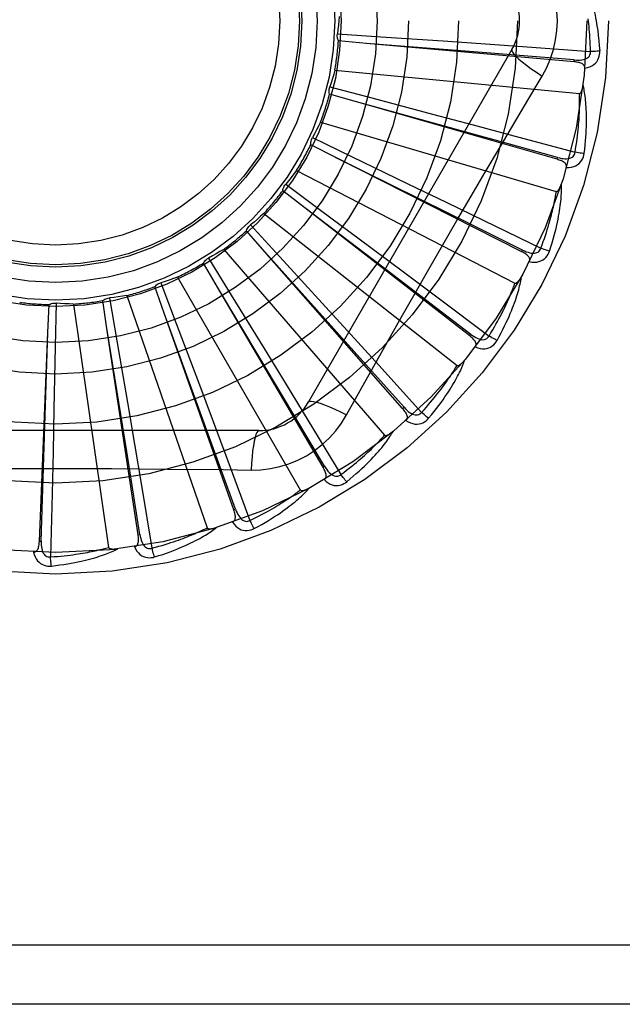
# Model space of a CAD drawing. Header units: inches. Extents: x 0 to 193, y 0 to 125.
# Tile 134 of 256: x 31.758 to 32.064, y 69.041 to 69.541. Entities that reach past the tile are written whole.
import ezdxf

# ---------------------------------------------------------------- set-up
doc = ezdxf.new("R2010")
doc.units = ezdxf.units.IN
doc.header["$LTSCALE"] = 10.6359875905
doc.header["$MEASUREMENT"] = 0
doc.linetypes.add('HIDDEN', pattern=[0.2, 0.1, -0.1])
doc.layers.add('LEFTHAND_DOOR_ASSEMBLY', color=7, linetype='CONTINUOUS')

msp = doc.modelspace()

# ---------------------------------------------------------------- linework, layer by layer
at = {"layer": 'LEFTHAND_DOOR_ASSEMBLY', "color": 8, "linetype": 'HIDDEN'}
for p, q in [((31.9194572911, 69.5340914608), (31.9414997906, 69.5326172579)), ((31.9414997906, 69.5326172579), (31.9732921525, 69.5304414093)), ((32.0082623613, 69.5260670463), (31.9048204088, 69.3469003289)), ((31.9342117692, 69.5291772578), (31.9200097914, 69.5304547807)), ((32.0398910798, 69.5198226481), (31.9342117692, 69.5291772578)), ((31.9732921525, 69.5304414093), (31.9947664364, 69.5289394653)), ((31.9947664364, 69.5289394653), (32.016001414, 69.52742343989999)), ((32.016001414, 69.52742343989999), (32.0482121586, 69.52507651)), ((32.0398912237, 69.5198226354), (32.0399755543, 69.5207785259)), ((31.918179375, 69.5156032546), (32.0425823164, 69.503724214)), ((31.9156257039, 69.5070831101), (31.9369908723, 69.5014639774)), ((31.9291835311, 69.4994654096), (31.9154799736, 69.5034075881)), ((31.9369908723, 69.5014639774), (31.9677969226, 69.4933107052)), ((32.0311827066, 69.470279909), (31.9291835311, 69.4994654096)), ((31.9677969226, 69.4933107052), (31.9885988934, 69.4877718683)), ((31.9108719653, 69.489170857), (32.0307786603, 69.4539630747)), ((31.9885988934, 69.4877718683), (32.0091632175, 69.4822644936)), ((31.9067519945, 69.4812879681), (31.9266676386, 69.4717269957)), ((32.0091632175, 69.4822644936), (32.0403477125, 69.4738640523)), ((31.9186231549, 69.4712420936), (31.9059133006, 69.4777064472)), ((32.01325568, 69.42328054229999), (31.9186231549, 69.4712420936)), ((31.9266676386, 69.4717269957), (31.9553739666, 69.4578909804)), ((32.03118284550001, 69.4702798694), (32.0314465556, 69.4712025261)), ((31.898694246, 69.46459906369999), (32.0097709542, 69.4073350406)), ((31.8931568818, 69.4576383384), (31.9109031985, 69.44448108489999)), ((31.9553739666, 69.4578909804), (31.9747517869, 69.4485154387)), ((31.9029123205, 69.4455273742), (31.891655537, 69.4542802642)), ((31.9747517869, 69.4485154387), (31.9939022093, 69.4392157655)), ((31.8820863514, 69.44277596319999), (31.9803184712, 69.3655253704)), ((31.9448286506, 69.413673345), (31.9028662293, 69.4455624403)), ((31.9867579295, 69.3805232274), (31.9029123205, 69.4455273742)), ((31.9109031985, 69.44448108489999), (31.9364722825, 69.4254623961)), ((31.8753317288, 69.4369889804), (31.8902673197, 69.42071098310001)), ((31.9939022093, 69.4392157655), (32.0229333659, 69.4250654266)), ((31.8826188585, 69.4232506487), (31.8732219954, 69.43397572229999)), ((31.8616485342, 69.4244902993), (31.9434857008, 69.3300451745)), ((31.9249598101, 69.37597931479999), (31.8825802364, 69.423293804)), ((31.9526471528, 69.3435533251), (31.8826188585, 69.4232506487)), ((31.8902673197, 69.42071098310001), (31.9117750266, 69.3971970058)), ((31.9364722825, 69.4254623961), (31.9537255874, 69.412589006)), ((32.0132558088, 69.42328047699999), (32.0136893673, 69.4241365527)), ((31.8584762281, 69.4052170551), (31.8512789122, 69.41752668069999)), ((31.8539207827, 69.42008621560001), (31.8655058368, 69.4012758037)), ((31.9873457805, 69.3812816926), (31.9448286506, 69.413673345)), ((31.9537255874, 69.412589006), (31.9707699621, 69.3998331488)), ((31.8296978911, 69.4075409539), (31.8375136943, 69.3868779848)), ((31.8381194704, 69.41040296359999), (31.9006038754, 69.3021767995)), ((31.8123495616, 69.4010231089), (31.8532228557, 69.2829274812)), ((31.8313570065, 69.3920783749), (31.8266193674, 69.4055276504)), ((31.8911058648, 69.350786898), (31.8584464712, 69.4052667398)), ((31.9121562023, 69.3137070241), (31.8584762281, 69.4052170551)), ((31.8655058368, 69.4012758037), (31.882174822, 69.3741163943)), ((31.7721815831, 69.3821911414), (31.7727819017, 69.3964378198)), ((31.7763881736, 69.3971627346), (31.7759644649, 69.375075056)), ((31.7852701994, 69.39668974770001), (31.8030551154, 69.2729929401)), ((31.8022413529, 69.3843094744), (31.8001346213, 69.3984123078)), ((31.8035385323, 69.3998066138), (31.8073026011, 69.378037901)), ((31.9117750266, 69.3971970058), (31.9262802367, 69.3812910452)), ((31.9707699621, 69.3998331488), (31.9965985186, 69.3804443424)), ((31.8530960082, 69.3324566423), (31.8313371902, 69.39213279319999)), ((31.8667485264, 69.29206304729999), (31.8313570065, 69.3920783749)), ((31.8375136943, 69.3868779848), (31.8487414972, 69.35705475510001)), ((31.7678659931, 69.276186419), (31.7721815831, 69.3821911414)), ((31.7702042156, 69.3187606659), (31.7721834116, 69.38224902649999)), ((31.8123040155, 69.3216510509), (31.8022321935, 69.3843666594)), ((31.8180652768, 69.2794036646), (31.8022413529, 69.3843094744)), ((31.9262802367, 69.3812910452), (31.9406025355, 69.3655400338)), ((31.9867580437, 69.3805231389), (31.9873457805, 69.3812816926)), ((31.8073026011, 69.378037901), (31.8126834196, 69.34662874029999)), ((31.9533679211, 69.3441868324), (31.9249598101, 69.37597931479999)), ((31.7759644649, 69.375075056), (31.7753038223, 69.3432151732)), ((31.882174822, 69.3741163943), (31.8934076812, 69.3557527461)), ((31.9406025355, 69.3655400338), (31.9622949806, 69.341613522)), ((31.8487414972, 69.35705475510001), (31.8562960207, 69.3368971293)), ((31.8934076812, 69.3557527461), (31.9044902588, 69.3375758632)), ((31.9129838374, 69.3141926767), (31.8911058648, 69.350786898)), ((31.924150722, 69.34033959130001), (31.9310537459, 69.3527147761)), ((31.8126834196, 69.34662874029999), (31.8162865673, 69.3254056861)), ((31.7753038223, 69.3432151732), (31.774825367, 69.321693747)), ((31.9526472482, 69.3435532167), (31.9533679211, 69.3441868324)), ((31.8562960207, 69.3368971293), (31.863738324, 69.3169513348)), ((31.9044902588, 69.3375758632), (31.921262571, 69.30997641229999)), ((31.8795613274, 69.3323169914), (31.6726774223, 69.3323169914)), ((31.8676531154, 69.29238329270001), (31.8530960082, 69.3324566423)), ((31.774825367, 69.321693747), (31.7743214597, 69.3004106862)), ((31.8190141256, 69.2795469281), (31.8123040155, 69.3216510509)), ((31.8162865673, 69.3254056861), (31.8198196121, 69.3044118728)), ((31.7688248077, 69.2761475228), (31.7702042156, 69.3187606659)), ((31.863738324, 69.3169513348), (31.8749843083, 69.286676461)), ((31.9121562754, 69.3137068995), (31.9129838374, 69.3141926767)), ((31.8198196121, 69.3044118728), (31.8251328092, 69.27255578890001)), ((31.7743214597, 69.3004106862), (31.7735098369, 69.2681247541)), ((31.8667485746, 69.2920629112), (31.8676531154, 69.29238329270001)), ((31.7678659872, 69.2761862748), (31.7688248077, 69.2761475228)), ((31.8180652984, 69.2794035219), (31.8190141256, 69.2795469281)), ((32.2596193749, 69.0706503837), (31.1676193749, 69.0706503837)), ((32.2596193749, 69.0406503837), (31.1976193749, 69.0406503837))]:
    msp.add_line(p, q, dxfattribs=at)
for points in [[(32.0313610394, 69.5406503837), (32.0311391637, 69.545527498), (32.0304847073, 69.5503600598), (32.029400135, 69.55513569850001), (32.0278887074, 69.5598078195), (32.0259562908, 69.5643307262), (32.0236092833, 69.5686938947)], [(32.0457341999, 69.5594527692), (32.0460369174, 69.5587855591), (32.0463403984, 69.5580825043), (32.046643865, 69.55734435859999), (32.0469481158, 69.55656838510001), (32.0472538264, 69.5557526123), (32.0475602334, 69.55489540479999), (32.04786691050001, 69.553995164), (32.0481732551, 69.5530497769), (32.0484785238, 69.5520572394), (32.0487824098, 69.5510156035), (32.0490842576, 69.5499229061), (32.0493839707, 69.5487771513), (32.0496811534, 69.5475766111), (32.0499755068, 69.5463184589), (32.0502670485, 69.5450006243), (32.0505537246, 69.5436190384), (32.0508336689, 69.5421684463), (32.0511057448, 69.5406503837)], [(31.920352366, 69.5429409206), (31.9201784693, 69.5407196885), (31.9199713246, 69.5385043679), (31.9197309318, 69.5362949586), (31.9194572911, 69.5340914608)], [(32.0482121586, 69.52507651), (32.0481646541, 69.5269261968), (32.0481034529, 69.52870119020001), (32.048027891, 69.5303999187), (32.0479399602, 69.5320270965), (32.0478410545, 69.5335859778), (32.0477323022, 69.5350793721), (32.0476149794, 69.5365103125), (32.047490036, 69.537881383), (32.0473585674, 69.5391953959), (32.0472214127, 69.5404546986), (32.0470795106, 69.5416618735)], [(32.0236092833, 69.51260687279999), (32.0259527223, 69.516965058), (32.0278843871, 69.5214865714), (32.0293988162, 69.5261627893), (32.0304865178, 69.5309431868), (32.03114098, 69.53577599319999), (32.0313610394, 69.5406503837)], [(32.0511057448, 69.5406503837), (32.0515039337, 69.5382150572), (32.0518616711, 69.5357339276), (32.0521775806, 69.5332077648), (32.0524521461, 69.5306364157), (32.0526856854, 69.5280197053), (32.0528767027, 69.5253584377)], [(31.9200097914, 69.5304547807), (31.9197753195, 69.531030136), (31.9195974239, 69.531622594), (31.9194752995, 69.5322380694), (31.9194104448, 69.5328612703), (31.9194046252, 69.5334770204), (31.919457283, 69.53409140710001)], [(32.0399755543, 69.5207785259), (32.00780926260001, 69.5233534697), (31.9974763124, 69.52418398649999), (31.9341540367, 69.52918183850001)], [(32.0082622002, 69.526066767), (32.00819922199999, 69.5254986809), (32.0085290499, 69.5247143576), (32.0092327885, 69.5237438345), (32.0102974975, 69.5225923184), (32.0117243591, 69.5212600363), (32.01350368, 69.5197640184), (32.0156118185, 69.5181251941), (32.0180223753, 69.5163673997), (32.0207146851, 69.5145096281), (32.023610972, 69.5126057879)], [(32.0399753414, 69.5207799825), (32.0410113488, 69.5207189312), (32.0419941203, 69.52070928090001), (32.0429262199, 69.5207538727), (32.0438040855, 69.52085480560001), (32.044627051, 69.5210167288), (32.0453881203, 69.521240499), (32.0460848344, 69.5215257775), (32.0466999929, 69.52187707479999), (32.04721543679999, 69.5222971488), (32.0476296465, 69.52278050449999), (32.0479341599, 69.5233249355), (32.04813218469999, 69.5239047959), (32.0482247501, 69.5244907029), (32.0482124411, 69.52508085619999)], [(32.0453167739, 69.5165995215), (32.0466409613, 69.51690198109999), (32.047837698, 69.5173071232), (32.0489151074, 69.51781685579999), (32.0498626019, 69.5184255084), (32.0506798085, 69.5191306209), (32.0513641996, 69.5199207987), (32.0519145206, 69.52079429), (32.0523371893, 69.5217171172), (32.0526289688, 69.5226647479), (32.052809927, 69.5236065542), (32.0528930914, 69.524500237), (32.0528767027, 69.5253584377)], [(32.052876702, 69.5253584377), (32.0522604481, 69.5252923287), (32.0515559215, 69.5252319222), (32.0507871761, 69.525179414), (32.0499636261, 69.5251354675), (32.049094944, 69.5251008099), (32.0482121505, 69.5250767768)], [(32.0453165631, 69.516594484), (32.0453122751, 69.5170575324), (32.0452260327, 69.5174811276), (32.0450527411, 69.5178664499), (32.0448076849, 69.5182099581), (32.0445035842, 69.5185059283), (32.0441430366, 69.518762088), (32.0437305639, 69.5189832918), (32.0432731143, 69.5191724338), (32.0427774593, 69.51933275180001), (32.0422486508, 69.5194680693), (32.0416934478, 69.5195827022), (32.0411135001, 69.5196784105), (32.0405131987, 69.5197587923), (32.0398910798, 69.5198226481)], [(31.918179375, 69.5156032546), (31.9175882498, 69.51345507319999), (31.9169655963, 69.5113189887), (31.9163114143, 69.50919500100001), (31.9156257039, 69.5070831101)], [(32.0018624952, 69.4759849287), (32.0163180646, 69.5003971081), (32.0236092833, 69.51260687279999)], [(31.9154799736, 69.5034075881), (31.9153586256, 69.5040169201), (31.9152960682, 69.5046323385), (31.9152926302, 69.5052598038), (31.9153468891, 69.50588401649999), (31.9154577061, 69.5064897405), (31.9156256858, 69.50708305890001)], [(32.0425823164, 69.503724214), (32.0427545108, 69.50374044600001), (32.0429136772, 69.5037967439), (32.043059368, 69.5038970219), (32.0431929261, 69.5040295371), (32.0433150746, 69.5041847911), (32.0434272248, 69.5043599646), (32.0435305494, 69.5045489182), (32.0436264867, 69.5047521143), (32.0437168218, 69.50496824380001), (32.04380168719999, 69.5051964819), (32.0438817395, 69.505435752), (32.0439571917, 69.50568550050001), (32.044028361, 69.5059444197), (32.044095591, 69.5062136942), (32.0441593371, 69.5064936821), (32.0442195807, 69.506785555), (32.0442767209, 69.5070904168), (32.0443299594, 69.5074088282), (32.0443785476, 69.5077418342), (32.044422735, 69.5080890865)], [(32.04498131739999, 69.4732581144), (32.045251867, 69.4754705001), (32.0454816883, 69.47759164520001), (32.0456734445, 69.47961895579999), (32.0458300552, 69.4815581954), (32.0459538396, 69.48341330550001), (32.0460475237, 69.4851875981), (32.0461133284, 69.486884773), (32.0461537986, 69.4885079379), (32.0461710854, 69.4900605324), (32.0461676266, 69.49154551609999), (32.0461455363, 69.4929661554), (32.0461072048, 69.4943251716), (32.0460553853, 69.49562574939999), (32.0459905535, 69.4968699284), (32.0459139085, 69.49806032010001), (32.0458253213, 69.4991984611), (32.0457244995, 69.50028622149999), (32.0456124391, 69.5013252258), (32.0454893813, 69.50231709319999), (32.0453568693, 69.5032637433), (32.0452159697, 69.5041670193), (32.045068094, 69.5050288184), (32.044915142, 69.505850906), (32.0447565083, 69.50663556), (32.0445918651, 69.5073859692), (32.0444218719, 69.5081011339)], [(32.0403477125, 69.4738640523), (32.0406511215, 69.4756893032), (32.0409269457, 69.4774438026), (32.0411742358, 69.47912613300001), (32.0413958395, 69.4807405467), (32.0415937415, 69.4822899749), (32.0417695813, 69.4837769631), (32.041925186, 69.4852042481), (32.0420619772, 69.4865741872), (32.0421815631, 69.4878893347), (32.0422852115, 69.48915183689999), (32.0423743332, 69.4903640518), (32.0424501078, 69.4915278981), (32.0425138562, 69.492645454), (32.0425665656, 69.4937185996), (32.0426094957, 69.4947493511), (32.0426431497, 69.4957393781), (32.0426683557, 69.49669058), (32.0426853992, 69.4976042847), (32.0426946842, 69.4984820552), (32.0426966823, 69.4993250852), (32.0426918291, 69.5001346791), (32.0426806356, 69.5009120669), (32.0426635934, 69.5016585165), (32.04264119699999, 69.5023752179), (32.042614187, 69.5030639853), (32.0425823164, 69.503724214)], [(32.0314465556, 69.4712025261), (32.0003488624, 69.4798184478), (31.9903598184, 69.4825894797), (31.9291277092, 69.4994808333)], [(31.9108719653, 69.489170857), (31.9098849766, 69.4871733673), (31.9088693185, 69.4851937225), (31.9078249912, 69.4832319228), (31.9067519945, 69.4812879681)], [(31.9059133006, 69.4777064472), (31.9059094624, 69.478327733), (31.9059645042, 69.4789438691), (31.9060798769, 69.47956064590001), (31.9062512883, 69.4801633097), (31.9064747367, 69.4807371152), (31.906751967, 69.4812879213)], [(31.9310537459, 69.3527147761), (31.9449534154, 69.3774040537), (31.9519465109, 69.3897758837), (31.9589810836, 69.4021452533), (31.9660377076, 69.4145020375), (31.973142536, 69.4268415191), (31.9802744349, 69.4391667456), (31.9874484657, 69.45146145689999), (31.9946453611, 69.4637436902), (32.0018624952, 69.4759849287)], [(32.0136893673, 69.4241365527), (31.9847842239, 69.4384820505), (31.9755001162, 69.4430934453), (31.9185712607, 69.471267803)], [(32.0314466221, 69.4712039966), (32.0324523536, 69.4709479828), (32.0334155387, 69.4707525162), (32.0343392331, 69.4706199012), (32.0352203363, 69.4705528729), (32.0360590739, 69.4705561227), (32.0368487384, 69.4706318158), (32.0375868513, 69.4707800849), (32.0382573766, 69.4710086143), (32.0388430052, 69.4713235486), (32.0393412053, 69.47171977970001), (32.03974325, 69.4721967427), (32.0400474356, 69.47272864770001), (32.0402492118, 69.47328644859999), (32.0403488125, 69.47386826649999)], [(32.0359003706, 69.4660882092), (32.0372578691, 69.4661345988), (32.0385096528, 69.4663059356), (32.0396640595, 69.4666025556), (32.0407096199, 69.4670208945), (32.0416455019, 69.46755860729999), (32.0424670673, 69.4682049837), (32.0431727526, 69.468958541), (32.0437624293, 69.46978470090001), (32.0442282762, 69.470659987), (32.0445842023, 69.47155052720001), (32.0448349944, 69.4724123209), (32.04498131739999, 69.4732581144)], [(32.0449813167, 69.4732581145), (32.0443636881, 69.473309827), (32.0436604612, 69.47338384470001), (32.0428956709, 69.4734777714), (32.0420786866, 69.4735904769), (32.0412191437, 69.4737208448), (32.0403477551, 69.4738643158)], [(32.0358993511, 69.4660848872), (32.035982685, 69.4665393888), (32.0359781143, 69.4669710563), (32.0358808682, 69.467382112), (32.0357052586, 69.4677658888), (32.0354626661, 69.4681140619), (32.0351571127, 69.46843382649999), (32.034793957, 69.46872909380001), (32.0343805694, 69.4690013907), (32.033924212, 69.4692526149), (32.0334305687, 69.4694855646), (32.0329070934, 69.4697031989), (32.032355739, 69.4699069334), (32.0317814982, 69.4700994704), (32.0311827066, 69.470279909)], [(31.898694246, 69.46459906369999), (31.897347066, 69.46282446), (31.895975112, 69.4610728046), (31.8945783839, 69.45934409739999), (31.8931568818, 69.4576383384)], [(31.891655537, 69.4542802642), (31.8917693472, 69.45489104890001), (31.8919399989, 69.4554856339), (31.8921700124, 69.45606943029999), (31.8924523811, 69.4566287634), (31.8927803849, 69.4571499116), (31.893156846, 69.4576382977)], [(32.027368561, 69.4235935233), (32.0280529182, 69.42571472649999), (32.0286800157, 69.4277540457), (32.0292519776, 69.4297084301), (32.0297727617, 69.4315829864), (32.030245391, 69.4333811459), (32.0306731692, 69.43510564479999), (32.0310589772, 69.43675969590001), (32.031405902, 69.4383458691), (32.0317167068, 69.43986713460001), (32.0319943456, 69.4413259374), (32.0322415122, 69.4427250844), (32.032461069, 69.4440667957), (32.0326563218, 69.44535367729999), (32.0328281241, 69.4465876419), (32.0329781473, 69.4477710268), (32.0331065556, 69.4489053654), (32.0332134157, 69.4499925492), (32.0333000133, 69.4510339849), (32.0333668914, 69.45203121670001), (32.0334159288, 69.4529858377), (32.0334485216, 69.4538994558), (32.0334664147, 69.4547736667), (32.0334718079, 69.4556098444), (32.0334645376, 69.4564103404), (32.0334448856, 69.4571783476), (32.0334133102, 69.4579127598)], [(32.0307786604, 69.4539630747), (32.0309508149, 69.4539464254), (32.0311177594, 69.4539715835), (32.03127979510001, 69.4540424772), (32.0314360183, 69.4541473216), (32.0315853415, 69.4542766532), (32.0317286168, 69.4544274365), (32.0318658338, 69.4545934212), (32.0319984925, 69.454774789), (32.0321280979, 69.4549699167), (32.032254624, 69.45517796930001), (32.0323785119, 69.4553977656), (32.0324998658, 69.4556287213), (32.0326187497, 69.4558694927), (32.0327357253, 69.4561211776), (32.0328513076, 69.4563840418), (32.0329656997, 69.45665923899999), (32.0330811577, 69.4569528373), (32.033192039, 69.4572503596), (32.0332928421, 69.4575377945), (32.0333854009, 69.4578198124)], [(32.0229333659, 69.4250654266), (32.0235767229, 69.4268002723), (32.0241796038, 69.4284708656), (32.0247408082, 69.4300759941), (32.025263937, 69.4316192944), (32.0257514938, 69.4331032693), (32.0262055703, 69.4345301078), (32.0266284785, 69.4359021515), (32.0270220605, 69.4372214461), (32.0273883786, 69.4384901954), (32.0277290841, 69.439710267), (32.0280460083, 69.44088370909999), (32.0283406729, 69.4420121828), (32.0286147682, 69.4430974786), (32.0288696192, 69.4441412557), (32.0291068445, 69.44514525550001), (32.0293272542, 69.4461110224), (32.0295320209, 69.4470402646), (32.029721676, 69.44793423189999), (32.0298969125, 69.4487943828), (32.0300584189, 69.4496218), (32.03020687, 69.450417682), (32.0303430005, 69.4511831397), (32.0304675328, 69.4519193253), (32.0305811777, 69.4526273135), (32.0306850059, 69.4533087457), (32.0307786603, 69.4539630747)], [(31.8820863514, 69.44277596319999), (31.8804276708, 69.4412883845), (31.8787490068, 69.4398280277), (31.8770503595, 69.43839489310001), (31.8753317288, 69.4369889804)], [(31.8732219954, 69.43397572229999), (31.8734493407, 69.43455393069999), (31.8737294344, 69.43510547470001), (31.8740657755, 69.4356351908), (31.8744488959, 69.4361309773), (31.8748696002, 69.4365806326), (31.8753316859, 69.4369889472)], [(31.8616485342, 69.4244902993), (31.859738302, 69.4233435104), (31.8578135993, 69.42222723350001), (31.8558744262, 69.42114146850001), (31.8539207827, 69.42008621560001)], [(32.01709316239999, 69.41826865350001), (32.0172610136, 69.4186991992), (32.0173382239, 69.419123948), (32.0173205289, 69.4195459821), (32.0172207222, 69.4199560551), (32.0170484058, 69.4203438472), (32.01680889, 69.4207156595), (32.0165081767, 69.4210743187), (32.0161537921, 69.42141992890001), (32.0157532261, 69.4217529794), (32.0153125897, 69.422075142), (32.0148397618, 69.4223879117), (32.0143369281, 69.422692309), (32.0138095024, 69.4229900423), (32.01325568, 69.42328054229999)], [(32.013689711, 69.424137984), (32.0146288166, 69.4236962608), (32.0155376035, 69.4233220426), (32.0164195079, 69.4230170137), (32.0172720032, 69.4227844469), (32.0180961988, 69.4226289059), (32.018885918, 69.42255378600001), (32.0196387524, 69.4225596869), (32.0203404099, 69.4226571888), (32.0209750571, 69.42285560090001), (32.0215392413, 69.4231503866), (32.0220242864, 69.4235426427), (32.0224236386, 69.424007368), (32.022727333, 69.4245169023), (32.0229352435, 69.42506935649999)], [(32.0170948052, 69.4182717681), (32.0184365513, 69.4180604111), (32.0196981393, 69.41799175), (32.0208878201, 69.4180645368), (32.021993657, 69.41827744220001), (32.0230143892, 69.418628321), (32.0239434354, 69.4191075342), (32.0247789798, 69.4197139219), (32.0255143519, 69.420413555), (32.0261374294, 69.4211848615), (32.0266554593, 69.4219919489), (32.0270648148, 69.4227907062), (32.027368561, 69.4235935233)], [(32.0273685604, 69.42359352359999), (32.0267718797, 69.42376118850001), (32.0260953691, 69.4239669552), (32.0253621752, 69.4242039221), (32.02458128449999, 69.4244692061), (32.023761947, 69.4247598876), (32.0229334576, 69.4250656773)], [(31.8512789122, 69.41752668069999), (31.8516115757, 69.4180514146), (31.8519909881, 69.4185399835), (31.8524215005, 69.41899647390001), (31.8528915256, 69.419410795), (31.8533897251, 69.41977270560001), (31.8539207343, 69.42008619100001)], [(32.0006750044, 69.3781596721), (32.0017484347, 69.38011302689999), (32.0027501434, 69.38199681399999), (32.0036816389, 69.3838076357), (32.0045477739, 69.3855497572), (32.0053521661, 69.38722597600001), (32.0060985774, 69.3888383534), (32.0067904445, 69.390389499), (32.0074312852, 69.3918813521), (32.0080243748, 69.39331630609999), (32.0085730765, 69.3946962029), (32.0090805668, 69.396023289), (32.0095500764, 69.39729920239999), (32.0099853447, 69.3985258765), (32.0103875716, 69.399705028), (32.0107588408, 69.40083863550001), (32.0110996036, 69.4019281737), (32.0114102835, 69.40297548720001), (32.0116924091, 69.4039817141), (32.0119468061, 69.4049482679), (32.0121756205, 69.4058763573), (32.0123805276, 69.4067672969), (32.0125635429, 69.4076223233), (32.0127270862, 69.4084423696), (32.01287144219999, 69.4092297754), (32.0129974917, 69.409987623), (32.0131054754, 69.410714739)], [(32.0097709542, 69.4073350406), (32.0099368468, 69.4072861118), (32.0101055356, 69.40727922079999), (32.0102780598, 69.4073181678), (32.0104513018, 69.4073915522), (32.0106224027, 69.4074902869), (32.0107916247, 69.4076112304), (32.0109577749, 69.407748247), (32.0111223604, 69.40790123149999), (32.0112865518, 69.408068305), (32.0114501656, 69.40824865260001), (32.0116134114, 69.40844103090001), (32.0117762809, 69.4086448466), (32.0119385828, 69.4088587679), (32.0121010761, 69.4090837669), (32.012264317, 69.4093200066), (32.0124287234, 69.4095685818), (32.0125950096, 69.4098302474), (32.0127628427, 69.4101061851), (32.0129321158, 69.41039800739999), (32.0131028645, 69.4107051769)], [(31.8266193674, 69.4055276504), (31.8270453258, 69.4059799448), (31.8275103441, 69.4063878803), (31.8280194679, 69.4067546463), (31.8285594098, 69.4070725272), (31.8291170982, 69.4073336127), (31.8296978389, 69.407540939)], [(31.8381194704, 69.41040296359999), (31.8360267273, 69.4096384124), (31.8339255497, 69.4089065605), (31.8318159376, 69.4082074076), (31.8296978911, 69.4075409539)], [(31.9965985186, 69.3804443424), (31.997558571, 69.3820260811), (31.9984667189, 69.3835523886), (31.9993215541, 69.3850223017), (32.0001273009, 69.38643870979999), (32.000886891, 69.3878035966), (32.0016027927, 69.3891187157), (32.0022777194, 69.3903859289), (32.0029138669, 69.3916068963), (32.0035136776, 69.39278339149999), (32.0040791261, 69.3939169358), (32.0046123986, 69.395009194), (32.0051153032, 69.3960615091), (32.0055898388, 69.3970753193), (32.0060376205, 69.3980520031), (32.006460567, 69.3989929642), (32.0068597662, 69.39989956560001), (32.0072366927, 69.4007732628), (32.007592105, 69.4016151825), (32.0079269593, 69.4024266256), (32.0082421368, 69.403208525), (32.0085385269, 69.40396192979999), (32.0088170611, 69.4046877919), (32.009078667, 69.4053871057), (32.0093242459, 69.40606079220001), (32.0095551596, 69.4067102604), (32.0097709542, 69.4073350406)], [(31.8123495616, 69.4010231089), (31.8101499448, 69.4006684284), (31.8079482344, 69.4003474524), (31.8057444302, 69.4000601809), (31.8035385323, 69.3998066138)], [(31.7727819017, 69.3964378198), (31.7733454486, 69.39669940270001), (31.773928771, 69.3969052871), (31.7745377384, 69.3970565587), (31.7751571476, 69.397150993), (31.7757719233, 69.3971861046), (31.7763881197, 69.3971627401)], [(31.7852701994, 69.39668974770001), (31.7830432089, 69.396757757), (31.7808205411, 69.3968592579), (31.778602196, 69.3969942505), (31.7763881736, 69.3971627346)], [(31.8001346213, 69.3984123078), (31.8006384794, 69.3987758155), (31.8011722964, 69.3990883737), (31.8017416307, 69.3993521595), (31.8023319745, 69.3995621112), (31.8029289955, 69.3997129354), (31.8035384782, 69.3998066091)], [(31.9873463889, 69.381283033), (31.988184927, 69.3806715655), (31.9890064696, 69.3801321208), (31.9898147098, 69.3796657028), (31.9906077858, 69.3792760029), (31.9913876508, 69.37896729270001), (31.9921488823, 69.378744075), (31.9928892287, 69.37860739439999), (31.9935966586, 69.37857034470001), (31.9942573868, 69.3786450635), (31.9948671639, 69.3788277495), (31.9954176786, 69.3791211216), (31.9958977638, 69.3795018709), (31.9962924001, 69.3799447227), (31.996601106, 69.38044784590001)], [(31.9895773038, 69.3748751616), (31.9898237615, 69.3752664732), (31.9899800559, 69.3756691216), (31.990042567, 69.3760869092), (31.9900221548, 69.37650842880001), (31.9899263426, 69.3769218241), (31.9897615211, 69.37733224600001), (31.9895341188, 69.3777413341), (31.9892515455, 69.3781477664), (31.9889212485, 69.3785506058), (31.9885495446, 69.3789503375), (31.9881444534, 69.3793469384), (31.9877083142, 69.37974099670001), (31.9872467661, 69.3801331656), (31.9867579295, 69.3805232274)], [(31.98957976, 69.37487840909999), (31.9908572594, 69.3744169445), (31.9920830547, 69.374110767), (31.9932650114, 69.3739570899), (31.994391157, 69.3739568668), (31.9954598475, 69.3741082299), (31.9964627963, 69.37440296), (31.9973980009, 69.3748402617), (31.9982524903, 69.3753880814), (31.9990102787, 69.3760275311), (31.9996716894, 69.3767219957), (32.0002248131, 69.3774288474), (32.0006750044, 69.3781596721)], [(32.0006750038, 69.3781596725), (32.0001208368, 69.3784372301), (31.9994954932, 69.37876730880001), (31.9988203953, 69.3791387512), (31.9981038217, 69.3795470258), (31.9973543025, 69.3799875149), (31.996598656, 69.3804445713)], [(31.9658654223, 69.33859865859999), (31.9672891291, 69.3403135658), (31.9686292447, 69.3419737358), (31.9698866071, 69.3435755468), (31.9710667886, 69.3451222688), (31.9721738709, 69.3466159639), (31.9732119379, 69.34805794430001), (31.9741848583, 69.349450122), (31.9750964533, 69.3507937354), (31.9759503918, 69.352090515), (31.9767503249, 69.3533416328), (31.9774997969, 69.3545486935), (31.9782022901, 69.3557126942), (31.9788618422, 69.35683482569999), (31.9794799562, 69.3579165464), (31.9800590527, 69.358959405), (31.9805998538, 69.359964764), (31.9811031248, 69.3609343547), (31.9815705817, 69.3618690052), (31.9820033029, 69.3627699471), (31.9824036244, 69.3636379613), (31.98277344, 69.3644740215), (31.9831149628, 69.3652789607), (31.9834307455, 69.3660532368), (31.9837215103, 69.3667990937), (31.9839887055, 69.3675193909), (31.9842323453, 69.368212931)], [(31.9803184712, 69.3655253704), (31.980472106, 69.3654459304), (31.9806364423, 69.3654072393), (31.9808132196, 69.36541283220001), (31.9809972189, 69.3654521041), (31.9811839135, 69.36551667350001), (31.9813729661, 69.3656034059), (31.9815620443, 69.3657065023), (31.981752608, 69.3658255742), (31.9819454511, 69.365958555), (31.9821402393, 69.3661046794), (31.9823369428, 69.3662626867), (31.9825354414, 69.3664319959), (31.9827352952, 69.3666113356), (31.9829374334, 69.3668015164), (31.983142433, 69.3670025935), (31.9833509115, 69.36721556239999), (31.9835673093, 69.3674453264), (31.9837807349, 69.3676802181), (31.9839806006, 69.3679089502), (31.9841704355, 69.3681352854)], [(31.9622949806, 69.341613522), (31.9635370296, 69.3429849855), (31.9647176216, 69.3443118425), (31.9658351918, 69.3455934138), (31.9668944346, 69.3468317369), (31.9678986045, 69.348028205), (31.9688504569, 69.349184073), (31.9697530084, 69.3503006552), (31.9706087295, 69.35137916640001), (31.971420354, 69.3524208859), (31.9721901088, 69.3534269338), (31.9729204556, 69.354398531), (31.973613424, 69.355336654), (31.974271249, 69.3562423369), (31.9748957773, 69.3571166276), (31.9754891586, 69.3579605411), (31.9760527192, 69.3587752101), (31.9765881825, 69.3595617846), (31.9770965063, 69.3603212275), (31.977578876, 69.3610546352), (31.9780363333, 69.36176275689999), (31.97846995, 69.3624464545), (31.9788808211, 69.3631064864), (31.9792700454, 69.36374365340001), (31.9796386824, 69.36435868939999), (31.9799883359, 69.36495272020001), (31.9803184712, 69.3655253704)], [(31.9048204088, 69.3469003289), (31.9052809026, 69.3472391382), (31.9061252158, 69.3473457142), (31.9073176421, 69.3472215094), (31.908847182, 69.3468752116), (31.9107144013, 69.3463056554), (31.9128996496, 69.3455127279), (31.9153730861, 69.3445063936), (31.9181005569, 69.3432977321), (31.9210549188, 69.3418953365), (31.9241507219, 69.34033959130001)], [(31.9543472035, 69.33747443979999), (31.9546629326, 69.3378116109), (31.9548924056, 69.338177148), (31.9550328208, 69.3385755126), (31.9550925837, 69.3389933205), (31.9550767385, 69.3394173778), (31.9549925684, 69.3398515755), (31.954846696, 69.340296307), (31.954646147, 69.34074887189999), (31.9543980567, 69.3412069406), (31.9541087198, 69.3416697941), (31.9537860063, 69.3421358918), (31.9534323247, 69.34260536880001), (31.9530533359, 69.3430777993), (31.9526471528, 69.3435533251)], [(31.9533687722, 69.3441880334), (31.9540764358, 69.34342892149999), (31.9547810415, 69.3427437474), (31.9554864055, 69.3421327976), (31.9561913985, 69.3416000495), (31.9568987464, 69.34114932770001), (31.9576039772, 69.3407860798), (31.9583050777, 69.3405117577), (31.9589927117, 69.3403414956), (31.9596556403, 69.3402898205), (31.9602889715, 69.340353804), (31.9608850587, 69.340537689), (31.9614285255, 69.3408207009), (31.9618998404, 69.3411808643), (31.9622981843, 69.3416164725)], [(31.9658654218, 69.3385986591), (31.9653737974, 69.33897607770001), (31.9648222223, 69.3394185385), (31.9642296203, 69.3399110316), (31.9636032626, 69.34044754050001), (31.9629506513, 69.34102191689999), (31.9622951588, 69.3416137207)], [(31.8755779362, 69.3122960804), (31.8805121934, 69.31244621), (31.8853795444, 69.3130303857), (31.8901649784, 69.3140460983), (31.8948353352, 69.3154845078), (31.8993664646, 69.3173381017), (31.9037158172, 69.3195909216), (31.9078442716, 69.3222287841), (31.911720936, 69.3252255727), (31.9153124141, 69.3285524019), (31.9185965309, 69.3321937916), (31.921545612, 69.3361269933), (31.924150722, 69.34033959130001)], [(31.9543497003, 69.3374764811), (31.9555167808, 69.3367815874), (31.95666248, 69.3362489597), (31.9577939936, 69.3358743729), (31.958899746, 69.3356610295), (31.9599777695, 69.3356074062), (31.9610183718, 69.3357070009), (31.9620194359, 69.3359594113), (31.9629621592, 69.336335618), (31.96382727, 69.3368200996), (31.9646081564, 69.3373768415), (31.9652850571, 69.3379662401), (31.9658654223, 69.33859865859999)], [(31.8795609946, 69.3323169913), (31.8790375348, 69.3320874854), (31.8785232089, 69.33140968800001), (31.8780345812, 69.33031497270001), (31.8775696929, 69.3288171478), (31.8771293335, 69.3269153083), (31.8767234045, 69.3246263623), (31.8763582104, 69.3219812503), (31.876041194, 69.3190147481), (31.8757784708, 69.315754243), (31.8755778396, 69.3122940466)], [(31.9241979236, 69.3063403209), (31.9259204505, 69.3077547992), (31.9275505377, 69.3091313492), (31.9290883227, 69.310466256), (31.9305398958, 69.311761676), (31.9319096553, 69.3130188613), (31.9332018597, 69.3142383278), (31.9344206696, 69.3154212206), (31.9355700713, 69.3165680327), (31.9366539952, 69.3176797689), (31.9376762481, 69.318756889), (31.9386406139, 69.319800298), (31.9395507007, 69.320810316), (31.9404106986, 69.3217873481), (31.9412223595, 69.32273254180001), (31.9419883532, 69.3236469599), (31.9427096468, 69.32453180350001), (31.9433873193, 69.32538862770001), (31.9440232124, 69.32621792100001), (31.9446186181, 69.3270206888), (31.945175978, 69.3277972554), (31.945697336, 69.3285482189), (31.9461850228, 69.32927397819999), (31.9466416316, 69.3299744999), (31.9470682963, 69.3306518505), (31.94746698, 69.331308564), (31.9478374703, 69.3319434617)], [(31.9434857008, 69.3300451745), (31.9436215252, 69.32993809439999), (31.9437755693, 69.3298690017), (31.9439502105, 69.3298410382), (31.9441383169, 69.3298447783), (31.9443338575, 69.32987284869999), (31.944535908, 69.3299222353), (31.9447410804, 69.3299876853), (31.9449507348, 69.330068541), (31.9451652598, 69.3301626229), (31.9453841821, 69.3302692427), (31.9456072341, 69.33038716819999), (31.9458341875, 69.3305158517), (31.9460643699, 69.3306541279), (31.9462988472, 69.330802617), (31.9465381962, 69.33096126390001), (31.9467832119, 69.33113092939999), (31.9470345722, 69.3313118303), (31.9472932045, 69.3315058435), (31.9475604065, 69.3317151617), (31.9478357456, 69.331939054)], [(31.921262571, 69.30997641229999), (31.9227417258, 69.3110880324), (31.9241520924, 69.31216748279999), (31.9254920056, 69.3132143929), (31.9267664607, 69.3142298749), (31.927978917, 69.3152146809), (31.9291323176, 69.3161695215), (31.9302298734, 69.3170951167), (31.9312742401, 69.3179921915), (31.9322683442, 69.3188614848), (31.9332145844, 69.319703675), (31.9341156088, 69.3205194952), (31.9349735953, 69.3213095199), (31.9357909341, 69.3220743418), (31.936569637, 69.3228146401), (31.9373120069, 69.32353100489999), (31.9380195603, 69.3242242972), (31.9386942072, 69.3248953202), (31.9393370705, 69.3255448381), (31.9399495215, 69.32617370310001), (31.9405327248, 69.3267824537), (31.9410878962, 69.3273717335), (31.9416162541, 69.3279420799), (31.9421190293, 69.3284940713), (31.9425974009, 69.3290282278), (31.9430531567, 69.3295453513), (31.9434857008, 69.3300451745)], [(31.6908295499, 69.3125054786), (31.7191609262, 69.31281265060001), (31.7333717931, 69.31294236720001), (31.7476012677, 69.3130349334), (31.7618308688, 69.3131021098), (31.7760695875, 69.3131188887), (31.7903094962, 69.31310509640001), (31.8045440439, 69.3130395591), (31.8187792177, 69.3129479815), (31.8329890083, 69.3128183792)], [(31.8329890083, 69.3128183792), (31.8613583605, 69.3125055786), (31.8755779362, 69.3122960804)], [(31.9126745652, 69.3074157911), (31.9130487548, 69.3076874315), (31.9133434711, 69.3080031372), (31.913556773, 69.3083677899), (31.9136944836, 69.3087667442), (31.9137591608, 69.3091861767), (31.9137586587, 69.3096285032), (31.9136995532, 69.3100928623), (31.9135882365, 69.3105752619), (31.9134312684, 69.311072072), (31.9132347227, 69.311581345), (31.9130060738, 69.3121000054), (31.9127476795, 69.31262780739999), (31.9124649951, 69.3131633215), (31.9121562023, 69.3137070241)], [(31.9129849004, 69.314193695), (31.9135361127, 69.3133143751), (31.9140983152, 69.3125082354), (31.9146753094, 69.3117748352), (31.915266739, 69.31111829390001), (31.9158760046, 69.3105418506), (31.9164997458, 69.3100517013), (31.9171362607, 69.3096496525), (31.917779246, 69.3093523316), (31.9184204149, 69.3091761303), (31.91905441, 69.3091190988), (31.9196745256, 69.3091868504), (31.9202617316, 69.3093618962), (31.9207926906, 69.3096263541), (31.9212662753, 69.3099787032)], [(31.9126779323, 69.3074177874), (31.9136924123, 69.30651458), (31.9147166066, 69.3057747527), (31.9157567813, 69.3051927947), (31.9168021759, 69.3047740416), (31.9178505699, 69.30451737), (31.9188912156, 69.3044182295), (31.9199219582, 69.30447662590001), (31.9209188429, 69.3046676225), (31.9218600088, 69.3049796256), (31.9227321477, 69.30537852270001), (31.9235083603, 69.30582916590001), (31.9241979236, 69.3063403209)], [(31.9241979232, 69.3063403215), (31.92378661, 69.3068039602), (31.9233287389, 69.3073428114), (31.922840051, 69.30793855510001), (31.9223265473, 69.30858390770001), (31.921794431, 69.3092714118), (31.9212627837, 69.3099765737)], [(31.8749843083, 69.286676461), (31.8766471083, 69.2874880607), (31.878236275, 69.2882810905), (31.8797501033, 69.2890555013), (31.8811937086, 69.28981144), (31.8825706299, 69.2905489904), (31.8838838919, 69.29126829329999), (31.8851367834, 69.291969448), (31.8863320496, 69.2926526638), (31.8874727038, 69.2933181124), (31.8885612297, 69.293966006), (31.8896003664, 69.2945965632), (31.8905923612, 69.2952099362), (31.8915396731, 69.2958062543), (31.8924444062, 69.296385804), (31.8933089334, 69.2969487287), (31.8941349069, 69.297495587), (31.894924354, 69.29802680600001), (31.895678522, 69.29854292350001), (31.8963989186, 69.299044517), (31.8970867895, 69.2995318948), (31.8977434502, 69.3000054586), (31.8983701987, 69.3004655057), (31.8989683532, 69.3009123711), (31.8995391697, 69.3013463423), (31.9000845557, 69.3017678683), (31.9006038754, 69.3021767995)], [(31.8771784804, 69.2825505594), (31.8791375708, 69.2836134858), (31.880998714, 69.2846566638), (31.8827613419, 69.2856764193), (31.884431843, 69.28667371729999), (31.8860147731, 69.287648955), (31.8875144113, 69.2886018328), (31.8889350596, 69.28953268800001), (31.8902807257, 69.29044125), (31.8915554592, 69.2913277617), (31.8927630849, 69.2921919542), (31.8939074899, 69.29303400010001), (31.8949922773, 69.29385353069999), (31.8960216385, 69.2946501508), (31.8969975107, 69.2954246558), (31.8979227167, 69.2961775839), (31.8987984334, 69.2969099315), (31.8996260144, 69.2976230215), (31.9004073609, 69.2983169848), (31.9011439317, 69.2989925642), (31.9018381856, 69.2996496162), (31.9024922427, 69.3002883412), (31.9031084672, 69.30090868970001), (31.9036893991, 69.3015101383), (31.9042365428, 69.3020945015), (31.9047523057, 69.3026638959), (31.905236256, 69.3032172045)], [(31.9006038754, 69.3021767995), (31.9007169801, 69.3020459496), (31.9008551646, 69.3019489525), (31.9010213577, 69.3018884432), (31.9012067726, 69.30185651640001), (31.9014040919, 69.3018470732), (31.9016118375, 69.301857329), (31.9018256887, 69.3018827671), (31.9020468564, 69.3019224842), (31.9022753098, 69.3019742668), (31.9025104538, 69.3020375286), (31.9027517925, 69.3021111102), (31.9029989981, 69.3021945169), (31.9032511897, 69.302286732), (31.9035095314, 69.3023881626), (31.9037745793, 69.30249864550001), (31.9040472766, 69.3026188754), (31.9043286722, 69.3027491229), (31.9046190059, 69.3028904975), (31.9049189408, 69.3030443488), (31.9052282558, 69.303210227)], [(31.8660671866, 69.2857875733), (31.8664858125, 69.2859833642), (31.8668348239, 69.2862375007), (31.8671132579, 69.2865551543), (31.8673240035, 69.2869208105), (31.8674668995, 69.2873203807), (31.8675501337, 69.2877547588), (31.8675800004, 69.2882218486), (31.8675620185, 69.2887165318), (31.8675019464, 69.2892339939), (31.8674053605, 69.289771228), (31.8672789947, 69.2903238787), (31.867125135, 69.29089117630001), (31.8669488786, 69.29147062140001), (31.8667485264, 69.29206304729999)], [(31.8676543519, 69.29238409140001), (31.8680291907, 69.2914163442), (31.8684286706, 69.2905183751), (31.8688564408, 69.28968903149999), (31.8693129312, 69.2889324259), (31.869802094, 69.2882510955), (31.8703218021, 69.28765176), (31.870870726, 69.2871365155), (31.8714458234, 69.2867228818), (31.8720420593, 69.2864285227), (31.8726538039, 69.2862525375), (31.8732755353, 69.2862017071), (31.8738852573, 69.2862624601), (31.8744566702, 69.2864216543), (31.8749883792, 69.2866780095)], [(31.8660705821, 69.2857887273), (31.8668957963, 69.2847098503), (31.867761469, 69.2837895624), (31.8686727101, 69.2830212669), (31.8696199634, 69.282412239), (31.8706008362, 69.28196179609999), (31.8716039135, 69.2816675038), (31.8726270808, 69.2815297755), (31.8736420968, 69.2815286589), (31.8746253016, 69.2816569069), (31.8755571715, 69.2818835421), (31.8764046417, 69.2821791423), (31.8771784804, 69.2825505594)], [(31.8771784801, 69.2825505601), (31.8768623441, 69.2830836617), (31.8765147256, 69.2836994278), (31.8761476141, 69.2843768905), (31.8757655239, 69.2851077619), (31.8753731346, 69.2858835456), (31.8749845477, 69.2866765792)], [(31.8251328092, 69.27255578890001), (31.8269191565, 69.2730380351), (31.8286296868, 69.27351598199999), (31.8302627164, 69.27398990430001), (31.8318232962, 69.2744589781), (31.8333149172, 69.2749226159), (31.8347405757, 69.2753803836), (31.8361035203, 69.2758317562), (31.8374064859, 69.2762764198), (31.838652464, 69.27671397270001), (31.8398439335, 69.27714415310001), (31.8409836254, 69.2775666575), (31.8420737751, 69.2779812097), (31.8431168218, 69.2783874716), (31.8441148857, 69.2787853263), (31.8450703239, 69.2791744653), (31.8459848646, 69.2795551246), (31.8468605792, 69.2799273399), (31.8476987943, 69.2802914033), (31.8485010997, 69.2806475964), (31.8492687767, 69.2809959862), (31.8500031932, 69.2813367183), (31.85070568, 69.2816698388), (31.8513775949, 69.28199542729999), (31.8520202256, 69.2823135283), (31.8526355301, 69.2826242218), (31.8532228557, 69.2829274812)], [(31.8265064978, 69.268089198), (31.828631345, 69.2687621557), (31.8306562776, 69.2694342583), (31.8325800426, 69.27010200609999), (31.8344090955, 69.2707651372), (31.8361479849, 69.2714231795), (31.8378008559, 69.2720750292), (31.8393719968, 69.2727202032), (31.8408652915, 69.2733576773), (31.8422847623, 69.2739869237), (31.8436341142, 69.2746069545), (31.8449171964, 69.2752172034), (31.8461374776, 69.2758166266), (31.8472989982, 69.2764040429), (31.8484038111, 69.2769798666), (31.84945479, 69.2775440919), (31.8504532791, 69.2780974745), (31.8514008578, 69.27864105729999), (31.8522994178, 69.279174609), (31.853150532, 69.2796985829), (31.8539565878, 69.2802123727), (31.8547197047, 69.2807157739), (31.8554421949, 69.2812082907), (31.8561264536, 69.2816889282), (31.8567743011, 69.2821591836), (31.8573885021, 69.2826206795), (31.8579684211, 69.2830724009)], [(31.8532228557, 69.2829274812), (31.853309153, 69.2827775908), (31.8534264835, 69.2826561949), (31.8535782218, 69.2825653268), (31.8537542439, 69.2824988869), (31.8539462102, 69.28245227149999), (31.8541521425, 69.2824230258), (31.8543669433, 69.2824075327), (31.8545916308, 69.2824046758), (31.8548257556, 69.2824122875), (31.8550686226, 69.28242990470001), (31.8553195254, 69.282456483), (31.8555780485, 69.2824915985), (31.8558431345, 69.2825344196), (31.8561160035, 69.2825851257), (31.8563971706, 69.2826434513), (31.8566876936, 69.2827099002), (31.8569938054, 69.282786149), (31.8573004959, 69.2828684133), (31.857593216, 69.2829530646), (31.8578768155, 69.2830413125)], [(31.7649005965, 69.27061362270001), (31.7653623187, 69.2706398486), (31.7657809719, 69.27074609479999), (31.7661575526, 69.27093751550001), (31.7664890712, 69.271198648), (31.7667702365, 69.2715164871), (31.7670089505, 69.2718888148), (31.7672102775, 69.2723113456), (31.7673774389, 69.2727772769), (31.7675139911, 69.2732799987), (31.7676239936, 69.2738146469), (31.7677120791, 69.2743746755), (31.7677800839, 69.2749585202), (31.7678318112, 69.27556196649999), (31.7678659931, 69.276186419)], [(31.7688262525, 69.2761478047), (31.7688145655, 69.27511006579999), (31.7688516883, 69.2741279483), (31.7689405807, 69.2731990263), (31.7690831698, 69.2723269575), (31.7692840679, 69.2715126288), (31.7695437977, 69.270763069), (31.7698619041, 69.2700807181), (31.7702420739, 69.2694829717), (31.770686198, 69.2689880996), (31.771188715, 69.26859735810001), (31.7717470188, 69.2683190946), (31.7723356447, 69.2681488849), (31.7729252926, 69.268084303), (31.7735141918, 69.2681246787)], [(31.8162087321, 69.2733705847), (31.8166567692, 69.2734835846), (31.8170475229, 69.2736670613), (31.8173810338, 69.2739262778), (31.8176571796, 69.2742454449), (31.8178731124, 69.2746107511), (31.8180370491, 69.2750215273), (31.8181547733, 69.2754745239), (31.8182307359, 69.2759636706), (31.8182696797, 69.2764831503), (31.8182765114, 69.2770289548), (31.818257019, 69.2775955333), (31.8182133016, 69.2781816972), (31.8181498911, 69.2787840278), (31.8180652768, 69.2794036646)], [(31.8190154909, 69.2795474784), (31.8192004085, 69.278526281), (31.8194227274, 69.2775689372), (31.8196858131, 69.276673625), (31.8199908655, 69.2758443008), (31.8203422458, 69.2750827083), (31.8207391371, 69.2743958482), (31.8211806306, 69.2737860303), (31.8216670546, 69.2732710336), (31.8221968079, 69.2728691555), (31.8227641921, 69.2725805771), (31.8233650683, 69.27241300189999), (31.8239752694, 69.27235726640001), (31.8245664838, 69.2724054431), (31.8251370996, 69.27255653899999)], [(31.7649046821, 69.270613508), (31.7652698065, 69.26930521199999), (31.7657314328, 69.2681291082), (31.7662918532, 69.2670771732), (31.7669449, 69.2661597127), (31.7676880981, 69.2653769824), (31.7685099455, 69.26473096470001), (31.7694086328, 69.2642228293), (31.7703505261, 69.2638445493), (31.7713109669, 69.2635981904), (31.7722603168, 69.2634622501), (31.7731569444, 69.263421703), (31.7740133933, 69.263478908)], [(31.7735098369, 69.2681247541), (31.7753551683, 69.26826021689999), (31.7771252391, 69.2684058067), (31.7788184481, 69.26856211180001), (31.7804395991, 69.2687273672), (31.7819920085, 69.2689003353), (31.7834785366, 69.2690800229), (31.7849022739, 69.2692652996), (31.7862658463, 69.2694553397), (31.7875721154, 69.2696491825), (31.7888234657, 69.269846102), (31.7900225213, 69.270045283), (31.7911714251, 69.2702460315), (31.7922725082, 69.2704475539), (31.7933278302, 69.27064933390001), (31.7943396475, 69.2708506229), (31.7953097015, 69.2710513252), (31.7962400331, 69.271251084), (31.7971319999, 69.27144993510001), (31.7979872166, 69.271647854), (31.7988069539, 69.2718446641), (31.7995925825, 69.2720402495), (31.8003454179, 69.2722344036), (31.8010668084, 69.2724269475), (31.801758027, 69.2726176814), (31.8024210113, 69.2728063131), (31.8030551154, 69.2729929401)], [(31.7740133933, 69.263478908), (31.7762271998, 69.2637375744), (31.7783427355, 69.2640143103), (31.7803581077, 69.2643059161), (31.7822796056, 69.264610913), (31.7841116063, 69.2649279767), (31.7858579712, 69.2652552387), (31.7875228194, 69.2655914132), (31.7891097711, 69.2659347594), (31.7906226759, 69.2662839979), (31.7920649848, 69.2666374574), (31.7934403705, 69.2669938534), (31.7947520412, 69.2673515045), (31.7960037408, 69.2677084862), (31.7971975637, 69.2680648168), (31.7983363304, 69.26841994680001), (31.7994215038, 69.2687743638), (31.8004548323, 69.2691287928), (31.8014381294, 69.26948264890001), (31.8023730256, 69.2698360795), (31.8032617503, 69.2701880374), (31.804106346, 69.2705379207), (31.8049089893, 69.27088480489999), (31.8056718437, 69.2712272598), (31.8063969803, 69.2715664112), (31.8070874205, 69.271903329), (31.8077423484, 69.2722371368)], [(31.8030551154, 69.2729929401), (31.8031114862, 69.2728294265), (31.8032037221, 69.2726880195), (31.8033355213, 69.2725700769), (31.8034957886, 69.2724715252), (31.8036754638, 69.2723894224), (31.8038721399, 69.2723217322), (31.8040801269, 69.2722658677), (31.8043002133, 69.27222054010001), (31.8045315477, 69.2721837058), (31.8047733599, 69.2721550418), (31.8050247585, 69.2721336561), (31.8052852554, 69.27211921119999), (31.8055536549, 69.2721110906), (31.805831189, 69.2721092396), (31.8061183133, 69.27211329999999), (31.8064161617, 69.2721235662), (31.8067257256, 69.2721398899), (31.8070478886, 69.2721632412), (31.8073840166, 69.27219465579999), (31.8077336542, 69.27223378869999)], [(31.816212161, 69.27337103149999), (31.8168182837, 69.2721554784), (31.8174941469, 69.2710879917), (31.8182435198, 69.2701611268), (31.8190583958, 69.269383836), (31.819936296, 69.2687559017), (31.8208655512, 69.268277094), (31.8218441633, 69.26794821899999), (31.8228406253, 69.2677550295), (31.8238303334, 69.26769488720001), (31.8247882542, 69.2677410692), (31.8256763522, 69.2678709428), (31.8265064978, 69.268089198)], [(31.8265064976, 69.2680891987), (31.8262969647, 69.2686724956), (31.8260721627, 69.2693429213), (31.825839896, 69.27007761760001), (31.825603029, 69.2708675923), (31.8253645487, 69.2717036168), (31.8251330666, 69.2725558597)], [(31.7740133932, 69.2634789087), (31.7739180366, 69.264091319), (31.7738241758, 69.2647921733), (31.7737351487, 69.2655575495), (31.7736520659, 69.2663780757), (31.773576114, 69.2672441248), (31.7735101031, 69.2681247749)]]:
    msp.add_lwpolyline(points, dxfattribs=at)
for radius in [0.2812500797, 0.2702837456, 0.235, 0.205, 0.179592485, 0.1635, 0.1452498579, 0.1420000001, 0.133, 0.12525, 0.124, 0.1139999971]:
    msp.add_circle((31.7761193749, 69.5406503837), radius, dxfattribs=at)
for centre, radius, start, end in [((31.9830032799, 69.5406503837), 0.0291666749, 329.9999999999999, 30), ((31.7761193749, 69.5406503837), 0.1442511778, 350.0007360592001, 355.9469828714), ((31.7761193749, 69.5406503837), 0.1442511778, 339.0916451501, 345.0378919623), ((31.7761193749, 69.5406503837), 0.1442511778, 328.182554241, 334.1288010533), ((31.7761193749, 69.5406503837), 0.1442511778, 317.2734633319, 323.2197101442), ((31.7761193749, 69.5406503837), 0.1442511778, 306.3643724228, 312.3106192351), ((31.7761193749, 69.5406503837), 0.1442511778, 295.4552815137, 301.401528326), ((31.7761193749, 69.5406503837), 0.1442511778, 284.5461906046, 290.4924374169), ((31.7761193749, 69.5406503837), 0.1442511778, 262.7280087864, 268.6742555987), ((31.7761193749, 69.5406503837), 0.1442511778, 273.6370996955, 279.5833465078), ((31.8795613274, 69.3614836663), 0.0291666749, 270, 329.9999999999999)]:
    msp.add_arc(centre, radius, start, end, dxfattribs=at)

doc.saveas('drawing.dxf')
